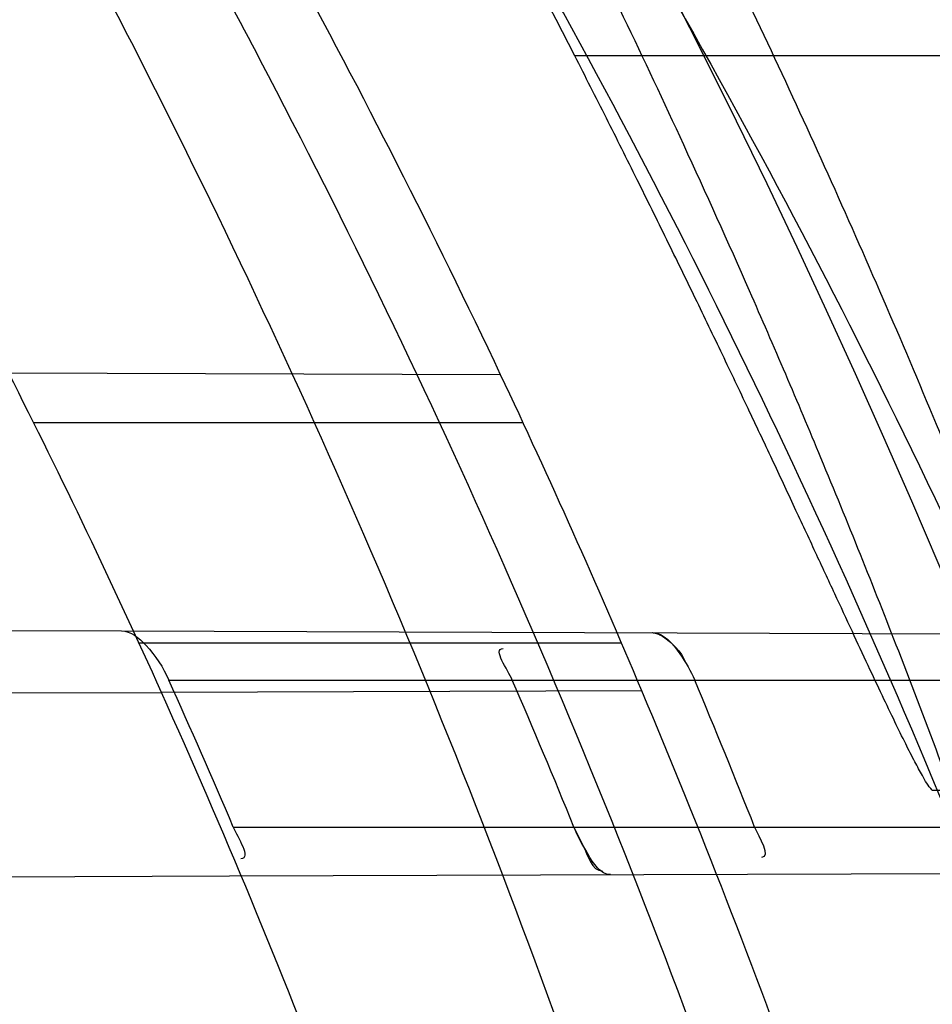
# Model space of a CAD drawing. Header units: millimetres. Extents: x 0 to 297, y 0 to 210.
# Tile 112 of 256: x 145.1857 to 145.2292, y 93.3337 to 93.3806. Entities that reach past the tile are written whole.
import ezdxf

# ---------------------------------------------------------------- set-up
doc = ezdxf.new("R2010")
doc.units = ezdxf.units.MM
doc.header["$LTSCALE"] = 16.335
doc.layers.get('0').update_dxf_attribs({"linetype": 'CONTINUOUS'})
for name, color, linetype in [('01_GLOBAL', 7, 'CONTINUOUS'), ('INTFCLR_1', 7, 'CONTINUOUS'), ('INTFCLR_144815', 7, 'CONTINUOUS')]:
    doc.layers.add(name, color=color, linetype=linetype)

msp = doc.modelspace()

# ---------------------------------------------------------------- linework, layer by layer
at = {"color": 7, "linetype": 'Continuous'}
msp.add_circle((145.8748034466, 92.1344639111), 2.66, dxfattribs=at)
at = {"color": 9, "linetype": 'Continuous'}
msp.add_arc((145.8748034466, 92.1344639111), 2.6259090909, 92.9674534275, 177.0325465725, dxfattribs=at)
at = {"layer": '01_GLOBAL', "color": 7, "linetype": 'Continuous'}
msp.add_circle((145.8748034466, 92.1344639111), 2.695, dxfattribs=at)
at = {"layer": 'INTFCLR_1', "color": 9, "linetype": 'Continuous'}
for p, q in [((145.2086453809, 93.36369124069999), (145.185223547, 93.36377299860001)), ((145.2097150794, 93.3614096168), (145.1864112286, 93.3614096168)), ((145.1905875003, 93.35150427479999), (145.2545361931, 93.3512810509)), ((145.2144071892, 93.35090961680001), (145.1914330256, 93.35090961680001)), ((145.1928489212, 93.34915961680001), (145.2553191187, 93.34915961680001)), ((145.215367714, 93.3486514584), (145.1924958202, 93.3485716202)), ((145.1959172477, 93.3421596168), (145.2579111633, 93.3421596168)), ((145.1957315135, 93.3398329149), (145.2586939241, 93.3400526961))]:
    msp.add_line(p, q, dxfattribs=at)
at = {"layer": 'INTFCLR_1', "color": 6, "linetype": 'Continuous'}
for p, q in [((145.1319759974, 93.3517088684), (145.1905875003, 93.35150427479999)), ((145.1838468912, 93.34854142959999), (145.1924958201, 93.3485716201)), ((145.1384178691, 93.3396328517), (145.1957315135, 93.3398329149))]:
    msp.add_line(p, q, dxfattribs=at)
at = {"layer": 'INTFCLR_1', "color": 7, "linetype": 'Continuous'}
msp.add_line((145.2121377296, 93.3421596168), (145.2125580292, 93.3412848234), dxfattribs=at)
msp.add_lwpolyline([(145.2158620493, 93.35141604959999), (145.2159096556, 93.3514137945), (145.2159589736, 93.3514073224), (145.2160100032, 93.35139658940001), (145.2160627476, 93.3513815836), (145.2161172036, 93.3513622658), (145.2161733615, 93.35133851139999), (145.216231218, 93.3513102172), (145.2162907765, 93.3512773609), (145.2163520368, 93.3512399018)], dxfattribs=at)
at = {"layer": 'INTFCLR_1', "color": 6, "linetype": 'Continuous'}
for centre, radius, start, end in [((144.8596077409, 93.1986596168), 0.4224162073, 270, 90.00000002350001), ((144.8596077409, 93.1986596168), 0.4014439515, 270, 90.00000002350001), ((144.8596077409, 93.1986596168), 0.3650864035, 24.2438267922, 26.8886711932), ((144.8596077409, 93.1986596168), 0.3860864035, 22.8607581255, 25.3056735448), ((144.8590298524, 93.1986634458), 0.3661751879, 23.0714336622, 24.2673544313), ((144.8600723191, 93.19866317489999), 0.380185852, 22.1750527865, 23.3189759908), ((144.859028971, 93.1986629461), 0.3891364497, 21.6389598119, 22.7521298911)]:
    msp.add_arc(centre, radius, start, end, dxfattribs=at)
at = {"layer": 'INTFCLR_1', "color": 9, "linetype": 'Continuous'}
for radius, start, end in [(0.3860864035, 25.3056735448, 28.6197133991), (0.3650864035, 20.8695998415, 24.2438267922), (0.3860864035, 19.6736901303, 22.8607581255)]:
    msp.add_arc((144.8596077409, 93.1986596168), radius, start, end, dxfattribs=at)
for points, knots in [([(145.235167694, 93.06803805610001), (145.2359987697, 93.0702994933), (145.2376274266, 93.07486591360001), (145.2407305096, 93.0841265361), (145.2457654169, 93.10074899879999), (145.2504341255, 93.12025903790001), (145.2535169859, 93.1376959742), (145.2548129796, 93.1465996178), (145.2554818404, 93.15174935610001), (145.2570256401, 93.1646779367), (145.2586297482, 93.1867687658), (145.2583725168, 93.2128320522), (145.2571603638, 93.229722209), (145.2563978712, 93.2375211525), (145.2558364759, 93.24270819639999), (145.2541019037, 93.2567080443), (145.2501634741, 93.279125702), (145.2444881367, 93.3010123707), (145.2404287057, 93.31400265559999), (145.2389019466, 93.3186491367), (145.2365792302, 93.32549362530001), (145.2313391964, 93.3398030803), (145.2222901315, 93.3608048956), (145.211984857, 93.38064637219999), (145.2048007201, 93.3928589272), (145.2014430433, 93.39829523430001), (145.1992124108, 93.401838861), (145.1931796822, 93.4111586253), (145.1830706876, 93.4254621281), (145.1690288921, 93.44287479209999), (145.1571354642, 93.4559268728), (145.1488272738, 93.46426968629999), (145.1442335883, 93.4686868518), (145.1378598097, 93.47464399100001), (145.1289384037, 93.4824441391), (145.1192814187, 93.4900126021), (145.1131582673, 93.4943666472), (145.1101748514, 93.49636902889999), (145.1077179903, 93.4979464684), (145.1055301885, 93.4992630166), (145.1036031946, 93.50027403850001), (145.1025200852, 93.5007770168), (145.1016575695, 93.50108464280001), (145.1010609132, 93.5012239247), (145.1005598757, 93.50114822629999), (145.1004622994, 93.50067669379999), (145.1007027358, 93.5001554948), (145.1011202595, 93.49943321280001), (145.1017948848, 93.49852402), (145.1026939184, 93.4974154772), (145.1038249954, 93.4961153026), (145.1051758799, 93.49462279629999), (145.106740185, 93.4929397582), (145.1092045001, 93.4903307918), (145.1127127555, 93.4866635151), (145.1192604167, 93.47979277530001), (145.126411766, 93.4720844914), (145.1329263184, 93.4647171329), (145.1369531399, 93.4600323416), (145.143428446, 93.4523417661), (145.1533417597, 93.43987882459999), (145.1663378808, 93.4217466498), (145.175744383, 93.40694421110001), (145.1819029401, 93.3964078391), (145.1860815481, 93.3889972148), (145.1932904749, 93.3754706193), (145.2029180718, 93.35504416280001), (145.209559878, 93.3380139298), (145.212649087, 93.3291841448)], [0, 0, 0, 0, 0.0103790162, 0.0208837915, 0.0420711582, 0.08518389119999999, 0.1071959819, 0.1183353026, 0.1239410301, 0.1295663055, 0.1744258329, 0.2192337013, 0.2417180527, 0.2473539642, 0.2529903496, 0.2641931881, 0.3081223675, 0.3509244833, 0.3614867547, 0.3667496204, 0.3719934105, 0.3926231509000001, 0.4323812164, 0.470412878, 0.488854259, 0.4934078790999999, 0.4979383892, 0.5068921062, 0.5412323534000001, 0.5733304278, 0.6031976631, 0.6172528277, 0.6240454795, 0.630650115, 0.6548352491, 0.6750685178, 0.6834752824, 0.6871962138, 0.6905460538, 0.6960524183, 0.6981915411, 0.6999110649, 0.7012078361, 0.7020914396, 0.7026255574, 0.7031007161, 0.7038824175, 0.7050749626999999, 0.7066970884, 0.7087489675, 0.7112252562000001, 0.7141187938, 0.7174211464, 0.7211233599, 0.729578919, 0.7392839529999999, 0.762009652, 0.7748693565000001, 0.7816473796, 0.7886214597, 0.8181786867, 0.8502212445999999, 0.8846823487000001, 0.8936821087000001, 0.9027944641, 0.9213301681, 0.9597016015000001, 1, 1, 1, 1]), ([(145.2192099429, 93.32858819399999), (145.2160588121, 93.3373812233), (145.2092828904, 93.35434068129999), (145.1994698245, 93.37466267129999), (145.1921239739, 93.3881167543), (145.1878648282, 93.39548955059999), (145.1815839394, 93.4059779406), (145.1719904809, 93.4207110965), (145.1587431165, 93.4387464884), (145.14864185, 93.45113620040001), (145.1420434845, 93.4587809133), (145.1379380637, 93.4634397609), (145.1312965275, 93.4707650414), (145.124001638, 93.478432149), (145.1173362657, 93.4852461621), (145.1137384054, 93.4889126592), (145.111259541, 93.4914615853), (145.109155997, 93.4936789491), (145.1075467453, 93.4953553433), (145.1039795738, 93.4996598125), (145.1053256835, 93.4996596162)], [0, 0, 0, 0, 0.1351411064, 0.2639657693, 0.3262515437, 0.3568857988, 0.3871506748, 0.5031238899, 0.6110823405, 0.7107727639, 0.7343091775, 0.7571888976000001, 0.8006105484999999, 0.8773801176, 0.9101731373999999, 0.9387430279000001, 0.9512497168, 0.9624026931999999, 0.9805243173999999, 1, 1, 1, 1]), ([(145.1053256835, 93.4996596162), (145.1058354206, 93.4996595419), (145.1084302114, 93.49863302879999), (145.1114097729, 93.4968905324), (145.114679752, 93.49483322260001), (145.1177098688, 93.4928362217), (145.1239326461, 93.4884975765), (145.1337472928, 93.4809600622), (145.1428234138, 93.4731893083), (145.1493077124, 93.4672553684), (145.1539781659, 93.46285851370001), (145.1624222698, 93.4545580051), (145.1745124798, 93.4415729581), (145.1887911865, 93.4242473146), (145.1990766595, 93.4100090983), (145.2052148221, 93.400731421), (145.2074832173, 93.39720574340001), (145.2108964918, 93.3917990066), (145.2181971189, 93.3796576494), (145.2286731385, 93.3599279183), (145.2378781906, 93.33903206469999), (145.2432089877, 93.32479281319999), (145.2455710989, 93.31798419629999), (145.247123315, 93.31336339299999), (145.2512489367, 93.30044977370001), (145.2570185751, 93.2786891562), (145.2610247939, 93.2563880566), (145.262788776, 93.2424626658), (145.2633595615, 93.2373043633), (145.2641347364, 93.22954935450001), (145.2653671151, 93.21275432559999), (145.2656287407, 93.1868333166), (145.2639975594, 93.16486546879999), (145.2624282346, 93.15201095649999), (145.2617481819, 93.1468896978), (145.2604303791, 93.1380345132), (145.2572949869, 93.120689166), (145.2525471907, 93.10128539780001), (145.2474296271, 93.08475977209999), (145.2442749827, 93.0755508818), (145.2426192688, 93.07100993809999), (145.2417743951, 93.0687611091)], [0, 0, 0, 0, 0.0031306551, 0.0166311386, 0.0214593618, 0.0268204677, 0.03892666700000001, 0.0680356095, 0.1027865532, 0.1122690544, 0.1220182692, 0.1421808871, 0.1849821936, 0.2309157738, 0.2799873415, 0.2927705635, 0.2992370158, 0.3057352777, 0.3320402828, 0.3862318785, 0.4428084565, 0.4721382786, 0.4795908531, 0.487069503, 0.5020757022, 0.562848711, 0.6251729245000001, 0.641061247, 0.6490543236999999, 0.6570463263, 0.6889269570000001, 0.7524525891, 0.8160592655, 0.8240370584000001, 0.8319876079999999, 0.8477879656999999, 0.8790177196, 0.9402188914, 0.9703170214, 0.9852457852, 1, 1, 1, 1])]:
    msp.add_open_spline(points, degree=3, knots=knots, dxfattribs=at)
at = {"layer": 'INTFCLR_1', "color": 6, "linetype": 'Continuous'}
for points, knots in [([(145.1350652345, 93.4996596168), (145.1342109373, 93.4996596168), (145.1357546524, 93.496718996), (145.1370803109, 93.4950968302), (145.1392467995, 93.49225027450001), (145.1419201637, 93.4890306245), (145.145337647, 93.4849215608), (145.149332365, 93.4801497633), (145.1536170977, 93.4749597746), (145.1578478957, 93.4697443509), (145.1617862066, 93.46477665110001), (145.1654017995, 93.46011427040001), (145.1686896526, 93.45577766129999), (145.1716611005, 93.4517737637), (145.1743369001, 93.4480934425), (145.176743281, 93.4447208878), (145.1789048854, 93.4416366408), (145.1808385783, 93.4388324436), (145.1825660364, 93.4362898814), (145.1841084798, 93.43398792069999), (145.185490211, 93.43189981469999), (145.1867189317, 93.4300221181), (145.1878098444, 93.42833769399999), (145.1887779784, 93.42682907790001), (145.1896459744, 93.4254651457), (145.1906214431, 93.4239206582), (145.191753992, 93.4221107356), (145.1928766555, 93.42029359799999), (145.1938510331, 93.4187005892), (145.1946912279, 93.4173162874), (145.1956155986, 93.415780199), (145.1966371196, 93.4140663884), (145.1977643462, 93.41215452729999), (145.1990081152, 93.4100186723), (145.2003754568, 93.4076384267), (145.201880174, 93.4049787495), (145.2035347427, 93.4020034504), (145.2053542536, 93.39866660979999), (145.2073580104, 93.3949100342), (145.2095596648, 93.3906775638), (145.2119715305, 93.3859042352), (145.214608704, 93.3805105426), (145.2174929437, 93.37438539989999), (145.220642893, 93.36739491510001), (145.2240752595, 93.35936816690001), (145.227802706, 93.35009965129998), (145.2318351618, 93.3392957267), (145.2361179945, 93.3267082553), (145.2403681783, 93.3126841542), (145.2442872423, 93.297814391), (145.2476657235, 93.2827730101), (145.2504753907, 93.2676905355), (145.2527156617, 93.25262667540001), (145.2543982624, 93.2375790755), (145.2555287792, 93.22258324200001), (145.256117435, 93.20762456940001), (145.2561708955, 93.1927266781), (145.2556951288, 93.17787585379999), (145.2546936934, 93.16307401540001), (145.2531693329, 93.1483330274), (145.2511191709, 93.1336232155), (145.2485428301, 93.1189642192), (145.2454275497, 93.1043242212), (145.2417708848, 93.0897217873), (145.2376203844, 93.07535951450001), (145.2332204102, 93.06193527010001), (145.2288852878, 93.0500177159), (145.2248596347, 93.0398394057), (145.2211587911, 93.03109336), (145.2177663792, 93.0235207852), (145.2146668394, 93.01692434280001), (145.2118379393, 93.01114230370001), (145.2092594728, 93.0060543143), (145.2069119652, 93.0015625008), (145.2047820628, 92.99759337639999), (145.2028538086, 92.9940827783), (145.2011073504, 92.9909675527), (145.1995253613, 92.98819559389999), (145.1980916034, 92.985722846), (145.1967959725, 92.9835200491), (145.1956290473, 92.9815607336), (145.1945782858, 92.97981554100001), (145.1936278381, 92.9782521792), (145.1927650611, 92.97684539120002), (145.1919665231, 92.9755535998), (145.1911689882, 92.97427311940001), (145.1903111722, 92.9729060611), (145.1893416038, 92.97137374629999), (145.1882509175, 92.9696663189), (145.1870226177, 92.9677633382), (145.1856376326, 92.96564257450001), (145.1840803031, 92.96328767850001), (145.1823329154, 92.9606826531), (145.1803729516, 92.95780619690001), (145.1781781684, 92.9546380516), (145.1757236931, 92.9511600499), (145.1729902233, 92.94736262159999), (145.1699514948, 92.94322961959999), (145.1665806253, 92.9387466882), (145.1628687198, 92.93392583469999), (145.1588145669, 92.9287817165), (145.1544498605, 92.9233761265), (145.149996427, 92.9179675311), (145.1458273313, 92.912982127), (145.1422457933, 92.9086810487), (145.1394492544, 92.9053205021), (145.1371773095, 92.9023512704), (145.1358081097, 92.9006787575), (145.134193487, 92.8976596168), (145.1350652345, 92.8976596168)], [0, 0, 0, 0, 0.0038604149, 0.007501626, 0.0124785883, 0.0188917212, 0.0268498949, 0.0364677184, 0.0470694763, 0.05724446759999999, 0.0668187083, 0.0757144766, 0.08390537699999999, 0.0914099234, 0.09824517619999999, 0.1044667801, 0.1101313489, 0.1152642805, 0.1198589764, 0.1240215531, 0.1277856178, 0.1311734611, 0.1341617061, 0.1368541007, 0.1392736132, 0.1414672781, 0.1451087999, 0.148921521, 0.1511192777, 0.1535471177, 0.1562389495, 0.1592204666, 0.1625628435, 0.1662680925, 0.1703891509, 0.1749670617, 0.1800766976, 0.185772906, 0.1921414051, 0.1993155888, 0.2073311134, 0.2163077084, 0.2264451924, 0.2379233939, 0.2509534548, 0.2658909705, 0.2830621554, 0.3030578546, 0.3259639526, 0.3492662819, 0.3725305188, 0.395610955, 0.4185782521, 0.4413347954, 0.4640172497, 0.4865192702, 0.5089682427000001, 0.5313242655, 0.5536477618, 0.5759939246, 0.5982772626, 0.6207472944, 0.6432362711, 0.6658996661, 0.6887559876, 0.7107777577, 0.7297237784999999, 0.7460531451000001, 0.7602331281, 0.7726347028, 0.7835467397, 0.7931663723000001, 0.8017211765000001, 0.8093215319, 0.8160683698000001, 0.8220757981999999, 0.8274205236, 0.83220661, 0.8364980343, 0.8403367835, 0.8437547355, 0.8468031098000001, 0.8495420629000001, 0.8520223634, 0.8542604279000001, 0.8564046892, 0.8588391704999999, 0.8615533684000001, 0.8645986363, 0.8679945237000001, 0.8717882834, 0.8760445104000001, 0.8807522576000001, 0.8859628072, 0.8917731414, 0.8981681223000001, 0.9051985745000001, 0.9129160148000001, 0.9213486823, 0.930543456, 0.9404096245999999, 0.9509435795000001, 0.9619432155, 0.9720502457, 0.9803711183, 0.9870628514, 0.9922716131, 0.9960607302, 1, 1, 1, 1]), ([(145.1350652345, 92.8976596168), (145.1360387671, 92.8976596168), (145.1377271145, 92.8987973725), (145.1403228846, 92.9003600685), (145.1432989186, 92.90252257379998), (145.1469787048, 92.9053401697), (145.1513602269, 92.908937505), (145.156189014, 92.9131306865), (145.1610884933, 92.9176135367), (145.16571304, 92.9220446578), (145.1699506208, 92.9262668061), (145.1738079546, 92.93025140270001), (145.1773032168, 92.9339784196), (145.1804624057, 92.93744342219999), (145.1833068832, 92.9406452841), (145.1858602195, 92.9435862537), (145.1881553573, 92.9462860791), (145.1902110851, 92.9487505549), (145.1920499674, 92.95099242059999), (145.1936917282, 92.95302517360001), (145.195161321, 92.95487020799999), (145.1964960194, 92.95656687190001), (145.197810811, 92.9582571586), (145.1992115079, 92.9600798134), (145.2006985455, 92.9620412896), (145.2021699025, 92.9640097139), (145.203615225, 92.9659689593), (145.2051191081, 92.96803560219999), (145.2067839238, 92.9703578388), (145.2086446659, 92.97299707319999), (145.2107239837, 92.976003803), (145.2130437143, 92.9794328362), (145.2156231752, 92.9833409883), (145.2184823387, 92.9877982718), (145.2216518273, 92.99290263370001), (145.2251614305, 92.9987667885), (145.229038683, 93.00552838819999), (145.2333125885, 93.0133695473), (145.2380078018, 93.0225036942), (145.2431555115, 93.03325044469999), (145.2486552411, 93.04576276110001), (145.2541538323, 93.05964751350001), (145.2592951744, 93.0742866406), (145.2638614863, 93.0891255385), (145.2678132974, 93.10401926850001), (145.2711637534, 93.1189518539), (145.2739112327, 93.1338443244), (145.2760779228, 93.14873712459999), (145.2776685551, 93.1635668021), (145.2786982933, 93.17835697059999), (145.2791763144, 93.1930929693), (145.2791102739, 93.20777733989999), (145.2785051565, 93.2224188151), (145.2773642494, 93.2370081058), (145.2756872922, 93.2515514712), (145.2734729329, 93.2660467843), (145.2707211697, 93.28047186), (145.2674209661, 93.2948590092), (145.2635667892, 93.3091902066), (145.259139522, 93.3234820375), (145.254151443, 93.33766185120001), (145.2488018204, 93.351194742), (145.2434345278, 93.3634522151), (145.238408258, 93.3740016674), (145.2338248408, 93.38297495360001), (145.2296571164, 93.3906774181), (145.2258775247, 93.3973229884), (145.2224553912, 93.4030908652), (145.2193628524, 93.40811759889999), (145.216567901, 93.41251817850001), (145.2140471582, 93.4163762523), (145.2117761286, 93.4197682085), (145.209737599, 93.422748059), (145.2079066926, 93.42537326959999), (145.20627007, 93.4276809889), (145.2048016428, 93.4297213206), (145.203482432, 93.43153041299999), (145.202221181, 93.4332394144), (145.2009100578, 93.4349957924), (145.1994654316, 93.43690657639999), (145.1979774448, 93.438847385), (145.1964846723, 93.44076776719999), (145.1949729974, 93.4426876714), (145.1933137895, 93.4447656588), (145.1914604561, 93.4470505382), (145.1893845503, 93.4495659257), (145.1870661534, 93.45232249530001), (145.1844777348, 93.45533473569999), (145.1815962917, 93.45861035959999), (145.1783918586, 93.4621590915), (145.174841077, 93.46597939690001), (145.1709238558, 93.47006182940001), (145.1666153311, 93.47439075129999), (145.1619164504, 93.47892812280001), (145.1569054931, 93.4835493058), (145.1519289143, 93.48790146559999), (145.1473729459, 93.4916672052), (145.1435388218, 93.4946187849), (145.1404516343, 93.4968744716), (145.1377826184, 93.49848721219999), (145.1360568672, 93.4996596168), (145.1350652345, 93.4996596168)], [0, 0, 0, 0, 0.0042187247, 0.0081401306, 0.0133978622, 0.0200459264, 0.0282638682, 0.0379443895, 0.0477615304, 0.05703690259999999, 0.0656973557, 0.0736821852, 0.0810680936, 0.0878383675, 0.0940009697, 0.0996271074, 0.1047154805, 0.1093563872, 0.1135342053, 0.1172803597, 0.1206792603, 0.1237557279, 0.1266349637, 0.1299589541, 0.1337168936, 0.1373013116, 0.1406085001, 0.1442672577, 0.148377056, 0.1529904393, 0.1582606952, 0.164218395, 0.1709303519, 0.1785521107, 0.1871652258, 0.1969659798, 0.2081658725, 0.2209392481, 0.2356613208, 0.2526660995, 0.2725685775, 0.2948769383, 0.3173640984, 0.3397873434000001, 0.3621386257, 0.3841211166, 0.4060891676, 0.4277469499, 0.4493218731, 0.470705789, 0.4919793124, 0.5131981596, 0.5343255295, 0.5554668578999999, 0.5765984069, 0.5977513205, 0.6189954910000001, 0.6402209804, 0.6617015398, 0.6832900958, 0.7050415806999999, 0.7268239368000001, 0.7463339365, 0.7630160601, 0.7774553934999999, 0.7899931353, 0.8009638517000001, 0.8105830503, 0.8190545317, 0.8265380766, 0.8331730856, 0.8390248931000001, 0.8442268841, 0.8488182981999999, 0.8528943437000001, 0.8564866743, 0.8597116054, 0.8625968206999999, 0.8656908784, 0.8692094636, 0.8729771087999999, 0.8762884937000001, 0.879749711, 0.8835661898, 0.8878115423, 0.8924986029, 0.8976989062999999, 0.9034198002, 0.9097088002, 0.9166034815, 0.9241390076, 0.9323094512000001, 0.9411199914, 0.9506041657, 0.9606137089, 0.9706541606, 0.9792553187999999, 0.9862062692, 0.9916647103, 0.9957028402, 1, 1, 1, 1]), ([(145.1905875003, 93.35150427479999), (145.1910365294, 93.3515027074), (145.1919920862, 93.3506695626), (145.1925760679, 93.34976483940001), (145.1928489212, 93.34915961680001)], [0, 0, 0, 0, 0.4034729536, 1, 1, 1, 1])]:
    msp.add_open_spline(points, degree=3, knots=knots, dxfattribs=at)
at = {"layer": 'INTFCLR_1', "color": 7, "linetype": 'Continuous'}
for points, knots in [([(145.2158620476, 93.3514160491), (145.2164174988, 93.35141439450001), (145.2172121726, 93.3504398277), (145.2177020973, 93.34959858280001), (145.2178853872, 93.34915961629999)], [0, 0, 0, 0, 0.5386740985, 1, 1, 1, 1]), ([(145.2138812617, 93.3398962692), (145.2133899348, 93.3398942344), (145.2127535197, 93.34094915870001), (145.2123170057, 93.3417188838), (145.2121377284, 93.3421596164)], [0, 0, 0, 0, 0.5080295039, 1, 1, 1, 1])]:
    msp.add_open_spline(points, degree=3, knots=knots, dxfattribs=at)
for points in [[(145.2163520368, 93.3512399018), (145.2168150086, 93.350947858), (145.2172325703, 93.3505192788), (145.2174460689, 93.3500152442)], [(145.2125580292, 93.3412848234), (145.2128116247, 93.3408393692), (145.2129849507, 93.34006565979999), (145.2134975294, 93.3400674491)]]:
    msp.add_open_spline(points, degree=3, dxfattribs=at)
at = {"layer": 'INTFCLR_1', "color": 6, "linetype": 'Continuous'}
for points in [[(145.2092028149, 93.34915961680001), (145.2089969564, 93.3496371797), (145.2082431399, 93.35065833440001), (145.2087631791, 93.3506565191)], [(145.1959172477, 93.3421596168), (145.19611949, 93.3416848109), (145.1967944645, 93.34065587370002), (145.1962783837, 93.3406540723)], [(145.2207414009, 93.3421596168), (145.2209238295, 93.3416997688), (145.2215599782, 93.3407129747), (145.2210652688, 93.3407112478)]]:
    msp.add_open_spline(points, degree=3, dxfattribs=at)
at = {"layer": 'INTFCLR_144815', "color": 9, "linetype": 'Continuous'}
for p, q in [((145.2356203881, 93.3788733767), (145.2121750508, 93.3788733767)), ((145.2291998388, 93.3439213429), (145.2516903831, 93.3439213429))]:
    msp.add_line(p, q, dxfattribs=at)
at = {"layer": 'INTFCLR_144815', "color": 6, "linetype": 'Continuous'}
for radius in [0.4466793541, 0.4256665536]:
    msp.add_circle((144.8596077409, 93.1986596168), radius, dxfattribs=at)
for radius, start, end in [(0.6157754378, 313.9937911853, 154.5150993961), (0.5947754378, 312.9543589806, 154.5144414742), (0.5751005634, 282.2440355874, 71.2863570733), (0.4627266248, 45.0000000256, 314.9999999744), (0.4618985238, 44.999999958, 315.000000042), (0.4169682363, 25.6072723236, 64.3927276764), (0.4537777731, 308.490992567, 51.50900743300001), (0.3959554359, 27.0737153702, 62.92628462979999), (0.4747905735, 316.9838592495, 43.0161407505), (0.4480128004, 313.9992414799, 46.00075850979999)]:
    msp.add_arc((144.8596077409, 93.1986596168), radius, start, end, dxfattribs=at)
at = {"layer": 'INTFCLR_144815', "color": 9, "linetype": 'Continuous'}
for centre, radius, start, end in [((144.8596077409, 93.1986596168), 0.5712784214, 292.4997540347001, 54.0964566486), ((144.8596102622, 93.19866079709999), 0.5153523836, 292.4997540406, 54.09645665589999), ((144.8596257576, 93.1986639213), 0.5066391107, 311.2505121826, 48.7494878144), ((144.859607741, 93.1986596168), 0.4617768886, 314.0862202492, 45.9137797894), ((144.8596077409, 93.1986596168), 0.450734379, 313.8592910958, 46.1407088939), ((144.8596077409, 93.1986596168), 0.4477854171, 314.0319604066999, 45.9680396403)]:
    msp.add_arc(centre, radius, start, end, dxfattribs=at)
at = {"layer": 'INTFCLR_144815', "color": 6, "linetype": 'Continuous'}
for points, knots in [([(145.2825648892, 93.1986596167), (145.2825648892, 93.2008594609), (145.282532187, 93.2052597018), (145.2823850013, 93.21185978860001), (145.2821395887, 93.21845988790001), (145.2817957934, 93.22506001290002), (145.2813534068, 93.23166003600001), (145.2808121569, 93.23825992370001), (145.280171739, 93.24485936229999), (145.2794317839, 93.2514581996), (145.2785919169, 93.2580559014), (145.2776516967, 93.26465215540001), (145.2766107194, 93.271246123), (145.2754685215, 93.27783720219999), (145.2742247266, 93.2844241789), (145.2728788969, 93.2910061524), (145.2714307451, 93.2975814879), (145.2698799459, 93.3041488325), (145.2682264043, 93.31070599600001), (145.2664700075, 93.317251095), (145.2646109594, 93.3237813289), (145.2626494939, 93.33029415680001), (145.260586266, 93.33678604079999), (145.2584220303, 93.3432536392), (145.2561580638, 93.3496926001), (145.2537958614, 93.3560986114), (145.2513375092, 93.3624664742), (145.2487855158, 93.3687907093), (145.2461430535, 93.37506509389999), (145.243413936, 93.3812828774), (145.2406027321, 93.38743667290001), (145.2377148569, 93.39351842), (145.2347566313, 93.3995194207), (145.2317353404, 93.40543037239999), (145.2286592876, 93.41124140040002), (145.2255378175, 93.4169421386), (145.2223813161, 93.42252182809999), (145.2192011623, 93.4279694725), (145.2160096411, 93.4332740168), (145.2128197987, 93.4384245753), (145.2096452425, 93.4434106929), (145.2064998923, 93.4482226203), (145.2033976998, 93.4528515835), (145.2003523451, 93.4572900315), (145.1973769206, 93.4615318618), (145.1944836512, 93.4655725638), (145.1916836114, 93.46940935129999), (145.1889866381, 93.47304103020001), (145.1864013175, 93.4764677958), (145.1839350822, 93.4796909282), (145.1815937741, 93.4827132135), (145.1793814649, 93.48553902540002), (145.1773002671, 93.4881744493), (145.1753509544, 93.49062643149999), (145.1735333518, 93.4929022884), (145.1718468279, 93.4950091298), (145.1702903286, 93.49695386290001), (145.168862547, 93.49874305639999), (145.1675620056, 93.5003828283), (145.1663872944, 93.5018788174), (145.1653367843, 93.5032358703), (145.1644092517, 93.5044595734), (145.1636017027, 93.5055518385), (145.1629160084, 93.5065249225), (145.1623391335, 93.5073583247), (145.1618093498, 93.5082894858), (145.161227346, 93.5089558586), (145.1612445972, 93.5101538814), (145.1615550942, 93.5101594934)], [0, 0, 0, 0, 0.0193188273, 0.0386418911, 0.05797372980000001, 0.0773181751, 0.0966800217, 0.1160624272, 0.1354702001, 0.1549057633, 0.1743738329, 0.1938759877, 0.2134167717, 0.2329964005, 0.2526187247, 0.2722829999, 0.2919923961, 0.3117443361, 0.3315407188, 0.3513772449, 0.37125414, 0.391164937, 0.4111075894, 0.4310729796, 0.4510561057, 0.4710451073, 0.4910305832, 0.5109984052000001, 0.5309330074, 0.5508166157, 0.5706284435, 0.590344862, 0.6099392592, 0.6293819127, 0.6486401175, 0.6676780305, 0.6864570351, 0.7049360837, 0.7230721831, 0.7408210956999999, 0.7581383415, 0.7749801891, 0.7913047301, 0.8070730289, 0.822250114, 0.8368060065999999, 0.8507161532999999, 0.8639624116, 0.8765312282, 0.8884132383, 0.8996029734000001, 0.9101049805, 0.9199296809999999, 0.9290934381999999, 0.9376135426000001, 0.9455077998, 0.9527934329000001, 0.9594885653, 0.9656100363, 0.9711731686, 0.9761922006, 0.9806816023, 0.9846553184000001, 0.9881278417, 0.9911127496, 0.9936230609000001, 0.9972727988, 1, 1, 1, 1]), ([(145.1715348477, 92.8871597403), (145.1712150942, 92.887165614), (145.1712119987, 92.888398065), (145.1717859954, 92.8890887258), (145.1723169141, 92.8900495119), (145.1728921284, 92.8909093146), (145.1735763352, 92.8919125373), (145.1743814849, 92.8930382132), (145.17530592, 92.89429876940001), (145.1763525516, 92.89569628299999), (145.1775225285, 92.8972363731), (145.1788179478, 92.8989246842), (145.1802417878, 92.90076905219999), (145.1817966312, 92.902777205), (145.1834827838, 92.9049546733), (145.1852973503, 92.907303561), (145.1872357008, 92.90982438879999), (145.189295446, 92.9125211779), (145.1914790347, 92.9154049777), (145.1937896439, 92.9184888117), (145.1962240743, 92.9217782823), (145.1987743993, 92.92527328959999), (145.2014309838, 92.9289717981), (145.2041860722, 92.9328747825), (145.2070298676, 92.9369806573), (145.2099514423, 92.9412863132), (145.2129388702, 92.94578706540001), (145.215979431, 92.95047669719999), (145.2190598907, 92.95534762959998), (145.2221667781, 92.9603911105), (145.2252866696, 92.9655974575), (145.2284064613, 92.9709563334), (145.2315136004, 92.9764570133), (145.2345962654, 92.98208862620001), (145.2376434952, 92.98784036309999), (145.2406452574, 92.99370162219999), (145.2435925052, 92.99966217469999), (145.2464771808, 93.005712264), (145.2492921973, 93.01184268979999), (145.2520314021, 93.01804486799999), (145.2546894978, 93.0243108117), (145.2572619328, 93.0306330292), (145.2597453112, 93.03700571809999), (145.2621317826, 93.0434101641), (145.2644188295, 93.0498389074), (145.2666074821, 93.05629353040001), (145.2687002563, 93.0627819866), (145.2706975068, 93.0693065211), (145.2725965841, 93.0758590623), (145.2743963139, 93.08243582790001), (145.2760946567, 93.0890285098), (145.2776905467, 93.0956308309), (145.2791843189, 93.1022416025), (145.2805765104, 93.10886063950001), (145.2818676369, 93.1154879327), (145.2830580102, 93.12212274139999), (145.2841477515, 93.12876325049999), (145.2851369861, 93.1354072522), (145.2860260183, 93.1420534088), (145.2868152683, 93.14870134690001), (145.2875051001, 93.1553505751), (145.2880958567, 93.16200073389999), (145.2885878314, 93.1686513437), (145.2889813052, 93.17530234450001), (145.289276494, 93.18195348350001), (145.2894735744, 93.1886048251), (145.2895726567, 93.1952561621), (145.2895738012, 93.20190757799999), (145.2894770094, 93.20855889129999), (145.2892822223, 93.2152102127), (145.2889893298, 93.2218613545), (145.2885981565, 93.228512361), (145.2881084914, 93.23516293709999), (145.2875200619, 93.2418129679), (145.2868325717, 93.24846205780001), (145.2860456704, 93.2551099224), (145.2851589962, 93.26175603), (145.2841721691, 93.2683997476), (145.2830848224, 93.2750402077), (145.2818965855, 93.2816764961), (145.2806070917, 93.2883076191), (145.2792161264, 93.2949318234), (145.2777236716, 93.3015466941), (145.27612979, 93.30814986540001), (145.2744344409, 93.314739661), (145.2726374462, 93.3213150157), (145.2707388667, 93.3278740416), (145.2687392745, 93.3344133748), (145.2666397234, 93.34092869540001), (145.2644415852, 93.34741542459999), (145.2621464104, 93.3538691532), (145.2597562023, 93.3602849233), (145.2572735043, 93.3666571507), (145.2547014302, 93.37297970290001), (145.2520437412, 93.3792458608), (145.2493049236, 93.3854482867), (145.2464902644, 93.3915790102), (145.2436059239, 93.39762942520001), (145.240658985, 93.4035903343), (145.2376574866, 93.4094520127), (145.2346104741, 93.4152042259), (145.231527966, 93.4208363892), (145.2284209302, 93.42633767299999), (145.2253011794, 93.4316972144), (145.2221812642, 93.4369042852), (145.2190742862, 93.44194854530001), (145.2159936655, 93.44682031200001), (145.2129528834, 93.4515108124), (145.209965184, 93.45601244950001), (145.207043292, 93.4603189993), (145.2041991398, 93.4644257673), (145.2014436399, 93.4683296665), (145.1987864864, 93.47202925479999), (145.1962360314, 93.47552468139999), (145.1937992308, 93.47881756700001), (145.1914816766, 93.48191080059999), (145.1892876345, 93.484808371), (145.1872201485, 93.487515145), (145.1852811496, 93.49003667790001), (145.1834716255, 93.49237897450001), (145.1817917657, 93.4945483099), (145.1802410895, 93.4965510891), (145.1788186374, 93.4983936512), (145.1775230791, 93.5000821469), (145.1763528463, 93.5016225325), (145.1753062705, 93.5030200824), (145.1743814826, 93.5042807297), (145.1735770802, 93.50540657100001), (145.1728902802, 93.5064096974), (145.1723225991, 93.507270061), (145.1718630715, 93.5080606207), (145.171402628, 93.5088026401), (145.1710534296, 93.51015065), (145.1715348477, 93.5101594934)], [0, 0, 0, 0, 0.0014103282, 0.0032894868, 0.0045784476, 0.006109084, 0.0078878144, 0.009921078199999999, 0.0122159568, 0.0147800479, 0.0176210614, 0.0207450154, 0.0241645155, 0.0278962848, 0.0319450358, 0.0363094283, 0.0409856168, 0.0459681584, 0.0512740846, 0.0569372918, 0.0629614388, 0.06932079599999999, 0.0760170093, 0.0830428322, 0.09038864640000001, 0.09804223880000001, 0.1059886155, 0.1142106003, 0.1226891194, 0.1314036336, 0.1403327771, 0.1494548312, 0.1587482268, 0.1681920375, 0.1777662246, 0.1874518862, 0.1972313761, 0.2070885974, 0.2170088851, 0.2269790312, 0.2369874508, 0.247023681, 0.2570780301, 0.2671479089, 0.2771627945, 0.2871678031, 0.297203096, 0.3072268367, 0.3172573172, 0.3272873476, 0.3372951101, 0.3472786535, 0.3572404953, 0.3671820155, 0.3771057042, 0.38701475, 0.3969071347, 0.4067804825, 0.4166362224, 0.4264761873, 0.4363022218, 0.4461151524, 0.4559173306, 0.4657100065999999, 0.4754958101, 0.4852761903, 0.4950537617, 0.5048299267, 0.514607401, 0.5243876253, 0.5341732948, 0.5439658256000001, 0.5537677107, 0.5635801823, 0.5734055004, 0.5832449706, 0.5931003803, 0.6029729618, 0.6128636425, 0.6227732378, 0.6327028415, 0.6426530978, 0.6526214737, 0.6626060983, 0.6726078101, 0.6826271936, 0.6926651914, 0.7027189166, 0.7127821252, 0.7228511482, 0.7329216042, 0.7429877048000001, 0.7530428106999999, 0.7630790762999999, 0.7730874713, 0.7830577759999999, 0.7929782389, 0.8028356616, 0.8126154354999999, 0.8223014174, 0.8318761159, 0.8413205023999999, 0.8506146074, 0.8597374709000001, 0.8686675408, 0.8773831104, 0.8858627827, 0.8940860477, 0.9020337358, 0.9096886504, 0.9170358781, 0.9240630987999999, 0.9307608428, 0.9371226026, 0.9431446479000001, 0.9488258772, 0.9541674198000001, 0.9591725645, 0.9638462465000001, 0.9681947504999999, 0.9722253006, 0.9759458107, 0.979364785, 0.9824904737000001, 0.9853313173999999, 0.9878955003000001, 0.9901906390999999, 0.9922241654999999, 0.994002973, 0.9955336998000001, 0.9968227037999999, 0.9978766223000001, 1, 1, 1, 1]), ([(145.1421340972, 93.4996596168), (145.141854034, 93.4996596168), (145.1417650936, 93.498601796), (145.1424894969, 93.4977698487), (145.143367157, 93.4962691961), (145.1447612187, 93.49448485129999), (145.1465613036, 93.492177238), (145.148808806, 93.4894292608), (145.15150356, 93.48616244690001), (145.1546511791, 93.4823613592), (145.1582867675, 93.4779389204), (145.1624048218, 93.4728576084), (145.16699477, 93.4670702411), (145.1720315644, 93.46053863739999), (145.1774486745, 93.4532686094), (145.1831935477, 93.445241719), (145.1891616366, 93.4365115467), (145.19527173, 93.4271030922), (145.2014126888, 93.41709921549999), (145.2074988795, 93.4065585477), (145.2134387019, 93.39557045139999), (145.2191667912, 93.3841990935), (145.2246200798, 93.3725257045), (145.2297609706, 93.360599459), (145.2345518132, 93.3484875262), (145.2389754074, 93.3362234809), (145.2430148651, 93.3238532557), (145.246661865, 93.31140872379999), (145.2499164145, 93.2989040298), (145.2527714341, 93.2863849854), (145.2552383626, 93.273827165), (145.2573125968, 93.2612798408), (145.2590034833, 93.2487156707), (145.2603109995, 93.2361743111), (145.2612405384, 93.2236464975), (145.2617956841, 93.2111436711), (145.2619187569, 93.2028180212), (145.2619187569, 93.198659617)], [0, 0, 0, 0, 0.0025344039, 0.005901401, 0.0109295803, 0.0177704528, 0.0265540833, 0.0373505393, 0.04991676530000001, 0.0648695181, 0.0820131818, 0.1017234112, 0.1240566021, 0.1488553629, 0.1763609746, 0.2060970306, 0.2381748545, 0.2720515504, 0.3076064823, 0.3443876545, 0.3821831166, 0.4206251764, 0.4595934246, 0.4987613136, 0.5381325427, 0.5774437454, 0.6167240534, 0.6558745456, 0.6947773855, 0.7336358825, 0.7720551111, 0.8105726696, 0.8487051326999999, 0.8867612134, 0.9246626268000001, 0.9623689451, 1, 1, 1, 1]), ([(145.1816919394, 93.4996596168), (145.1813689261, 93.4996596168), (145.181354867, 93.4984164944), (145.1818990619, 93.4977049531), (145.1824036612, 93.4967241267), (145.1829511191, 93.4958450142), (145.1836029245, 93.49481997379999), (145.1843702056, 93.4936699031), (145.1852510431, 93.4923828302), (145.1862478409, 93.4909569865), (145.1873615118, 93.4893868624), (145.1885933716, 93.48766759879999), (145.1899443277, 93.4857938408), (145.1914151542, 93.48376000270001), (145.1930061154, 93.48156053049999), (145.1947171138, 93.47918971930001), (145.1965473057, 93.47664219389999), (145.1984952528, 93.47391268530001), (145.2005585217, 93.47099658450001), (145.2027337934, 93.46788981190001), (145.2050166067, 93.46458923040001), (145.207401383, 93.4610926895), (145.2098813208, 93.4573992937), (145.2124484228, 93.45350951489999), (145.2150935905, 93.44942523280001), (145.2178067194, 93.44514979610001), (145.2205768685, 93.4406879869), (145.2233924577, 93.436045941), (145.2262415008, 93.43123100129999), (145.2291118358, 93.4262515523), (145.2319913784, 93.42111677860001), (145.2348683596, 93.4158364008), (145.2377314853, 93.4104204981), (145.2405700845, 93.4048793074), (145.2433742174, 93.39922304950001), (145.2461347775, 93.3934617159), (145.2488435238, 93.3876049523), (145.2514930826, 93.381661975), (145.2540769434, 93.37564147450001), (145.2565894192, 93.3695515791), (145.2590255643, 93.3633999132), (145.2613812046, 93.35719337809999), (145.2636527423, 93.3509384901), (145.2658372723, 93.34464092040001), (145.2679322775, 93.3383061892), (145.2699358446, 93.3319388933), (145.2718463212, 93.32554360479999), (145.2736625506, 93.3191239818), (145.275383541, 93.3126837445), (145.2770086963, 93.30622572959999), (145.2785375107, 93.29975290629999), (145.2799697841, 93.29326740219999), (145.281305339, 93.2867715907), (145.282544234, 93.2802670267), (145.2836865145, 93.2737555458), (145.2847323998, 93.2672381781), (145.285682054, 93.2607163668), (145.2865357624, 93.2541907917), (145.2872937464, 93.2476625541), (145.2879563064, 93.24113198), (145.2885236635, 93.2345999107), (145.2889960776, 93.22806647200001), (145.2893737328, 93.22153232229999), (145.2896568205, 93.2149974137), (145.2898454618, 93.208462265), (145.2899397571, 93.20192674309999), (145.2899397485, 93.1953913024), (145.2898454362, 93.18885579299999), (145.2896567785, 93.1823206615), (145.2893736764, 93.175785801), (145.2889960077, 93.1692516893), (145.2885235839, 93.1627183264), (145.2879562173, 93.1561863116), (145.2872936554, 93.1496558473), (145.2865356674, 93.1431276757), (145.2856819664, 93.136602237), (145.2847323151, 93.130080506), (145.283686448, 93.1235632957), (145.2825441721, 93.1170518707), (145.2813053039, 93.1105474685), (145.2799697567, 93.1040517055), (145.2785375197, 93.0975663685), (145.277008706, 93.091093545), (145.2753835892, 93.0846356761), (145.2736625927, 93.0781954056), (145.2718464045, 93.07177591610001), (145.2699359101, 93.0653805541), (145.2679323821, 93.0590133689), (145.2658373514, 93.05267854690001), (145.2636528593, 93.0463810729), (145.2613812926, 93.04012609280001), (145.2590256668, 93.03391958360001), (145.2565895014, 93.0277678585), (145.2540770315, 93.0216779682), (145.2514931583, 93.01565743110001), (145.2488435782, 93.00971440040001), (145.2461348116, 93.0038575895), (145.2433742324, 92.99809621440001), (145.2405700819, 92.9924399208), (145.2377314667, 92.9868986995), (145.2348683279, 92.98148277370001), (145.2319913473, 92.9762023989), (145.2291118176, 92.97106764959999), (145.2262415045, 92.9660882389), (145.2233924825, 92.9612733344), (145.220576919, 92.95663132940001), (145.2178068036, 92.95216957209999), (145.2150937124, 92.9478941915), (145.2124485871, 92.9438099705), (145.2098815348, 92.9399202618), (145.2074016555, 92.9362269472), (145.2050169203, 92.9327304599), (145.2027341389, 92.9294299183), (145.2005588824, 92.9263231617), (145.1984956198, 92.92340706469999), (145.1965476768, 92.9206775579), (145.1947174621, 92.918129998), (145.1930064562, 92.91575917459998), (145.1914154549, 92.9135596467), (145.1899446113, 92.91152578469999), (145.1885936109, 92.9096519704), (145.1873617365, 92.9079326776), (145.1862480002, 92.9063625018), (145.1852512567, 92.9049366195), (145.1843701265, 92.90364951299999), (145.1836036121, 92.902499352), (145.1829493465, 92.90147443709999), (145.1824091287, 92.9005947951), (145.1819724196, 92.8997882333), (145.1815362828, 92.8990246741), (145.1812048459, 92.8976596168), (145.1816919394, 92.8976596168)], [0, 0, 0, 0, 0.0014863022, 0.0034583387, 0.00480742, 0.0064070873, 0.008263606, 0.0103831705, 0.0127725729, 0.0154385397, 0.018388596, 0.0216299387, 0.0251705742, 0.0290176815, 0.0331791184, 0.0376612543, 0.0424708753, 0.0476126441, 0.053091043, 0.05890788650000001, 0.0650637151, 0.071556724, 0.0783824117, 0.08553378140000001, 0.09300120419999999, 0.1007725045, 0.1088330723, 0.1171662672, 0.125753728, 0.1345758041, 0.1436120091, 0.1528416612, 0.1622443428, 0.1717998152, 0.1814887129, 0.1912927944, 0.2011949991, 0.2111795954, 0.2212322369, 0.2313400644, 0.2414915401, 0.251676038, 0.2618853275, 0.272110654, 0.2823462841, 0.2925853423, 0.3028240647, 0.3130572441, 0.3232827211, 0.3334966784, 0.3436983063, 0.353884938, 0.364056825, 0.3742120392, 0.3843517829, 0.3944749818, 0.4045834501, 0.4146764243, 0.4247563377, 0.4348229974, 0.4448791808, 0.4549248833, 0.4649631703, 0.4749943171, 0.4850215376, 0.4950452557, 0.505068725, 0.5150924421, 0.5251196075, 0.5351507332, 0.5451888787, 0.5552345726, 0.5652905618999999, 0.5753571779, 0.5854368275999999, 0.5955298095, 0.6056379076, 0.615761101, 0.6259004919, 0.6360558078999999, 0.6462271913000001, 0.6564139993, 0.6666151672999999, 0.6768294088, 0.6870543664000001, 0.6972879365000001, 0.7075261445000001, 0.7177656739, 0.7280008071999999, 0.7382265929, 0.7484354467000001, 0.7586203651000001, 0.7687717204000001, 0.7788795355, 0.7889322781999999, 0.7989169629, 0.8088192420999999, 0.8186233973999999, 0.8283123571, 0.8378678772, 0.8472706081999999, 0.8565002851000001, 0.8655364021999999, 0.8743584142, 0.8829458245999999, 0.8912789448, 0.8993394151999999, 0.9071106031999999, 0.9145779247, 0.9217291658, 0.9285546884, 0.9350475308, 0.9412033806, 0.9470201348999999, 0.9524985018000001, 0.9576403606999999, 0.9624499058, 0.9669322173, 0.9710936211, 0.9749409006, 0.978481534, 0.9817230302, 0.984673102, 0.9873392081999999, 0.9897286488, 0.9918483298, 0.9937048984, 0.9953046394, 0.9966537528, 0.9977587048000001, 1, 1, 1, 1]), ([(145.290839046, 93.1986596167), (145.290839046, 93.20100712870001), (145.2908026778, 93.2057026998), (145.2906389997, 93.212745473), (145.2903661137, 93.2197876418), (145.2899838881, 93.22682885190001), (145.2894921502, 93.2338686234), (145.2888906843, 93.2409064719), (145.2881792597, 93.2479416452), (145.2873576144, 93.25497342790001), (145.2864255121, 93.2620007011), (145.2853827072, 93.26902237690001), (145.2842290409, 93.2760368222), (145.2829643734, 93.2830424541), (145.2815887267, 93.2900370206), (145.2801021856, 93.29701830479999), (145.2785050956, 93.3039832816), (145.2767979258, 93.3109289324), (145.2749815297, 93.3178512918), (145.2730569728, 93.3247463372), (145.2710258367, 93.33160902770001), (145.2688900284, 93.33843418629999), (145.2666520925, 93.34521564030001), (145.2643151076, 93.3519467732), (145.2618829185, 93.3586200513), (145.2593601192, 93.3652272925), (145.2567521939, 93.3717594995), (145.2540656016, 93.3782068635), (145.251307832, 93.3845588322), (145.2484874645, 93.3908041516), (145.2456141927, 93.39693096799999), (145.2426988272, 93.40292694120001), (145.2397532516, 93.4087794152), (145.2367903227, 93.4144756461), (145.2338237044, 93.42000308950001), (145.2308676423, 93.4253497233), (145.2279367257, 93.4305043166), (145.2250455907, 93.4354567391), (145.2222085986, 93.44019824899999), (145.2194395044, 93.4447217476), (145.2167511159, 93.4490220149), (145.214155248, 93.4530954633), (145.2116626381, 93.4569399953), (145.2092828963, 93.4605548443), (145.2070237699, 93.4639414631), (145.2048909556, 93.4671035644), (145.2028881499, 93.4700468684), (145.2010177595, 93.4727779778), (145.1992812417, 93.4753038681), (145.1976794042, 93.4776315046), (145.1962125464, 93.47976762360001), (145.1948806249, 93.48171876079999), (145.1936832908, 93.4834905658), (145.19262015, 93.4850896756), (145.1916900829, 93.48651775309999), (145.1908931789, 93.4877905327), (145.19022483, 93.48887961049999), (145.1895787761, 93.49010375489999), (145.1889756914, 93.4909496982), (145.1887748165, 93.49252444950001), (145.1891690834, 93.49253133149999)], [0, 0, 0, 0, 0.02225245, 0.0445093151, 0.0667750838, 0.0890537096, 0.1113496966, 0.1336661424, 0.1560071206, 0.1783746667, 0.2007723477, 0.2232005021, 0.2456615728, 0.2681539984, 0.2906786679, 0.3132316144, 0.3358115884, 0.3584115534, 0.3810274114, 0.4036483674, 0.4262663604, 0.4488666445, 0.4714362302, 0.493956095, 0.516405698, 0.5387611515, 0.5609948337, 0.5830754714, 0.6049679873, 0.6266337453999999, 0.648030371, 0.6691122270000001, 0.6898308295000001, 0.7101353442, 0.7299737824, 0.7492942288, 0.7680459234, 0.7861801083, 0.8036519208, 0.8204214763, 0.8364545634, 0.8517244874, 0.8662078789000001, 0.8798864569, 0.8927486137, 0.9047971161, 0.9160413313, 0.9264952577, 0.9361748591, 0.945097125, 0.9532791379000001, 0.9607380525, 0.9674902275, 0.9735510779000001, 0.9789355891, 0.9836595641, 0.9877384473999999, 0.9911880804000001, 0.9962621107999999, 1, 1, 1, 1]), ([(145.3115000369, 93.1986596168), (145.3115000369, 93.2031217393), (145.3113603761, 93.2120507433), (145.3107329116, 93.22543989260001), (145.3096849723, 93.23882489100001), (145.308214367, 93.2522021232), (145.3063175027, 93.2655665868), (145.3039919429, 93.2789103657), (145.3012336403, 93.29222144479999), (145.2980413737, 93.3054844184), (145.2944139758, 93.31867832), (145.2903552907, 93.3317769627), (145.2858713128, 93.34474611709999), (145.2809768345, 93.3575447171), (145.2756920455, 93.37012086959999), (145.2700508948, 93.3824159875), (145.2640962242, 93.394358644), (145.2578895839, 93.405870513), (145.2515062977, 93.4168658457), (145.2450357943, 93.4272568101), (145.2385803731, 93.4369609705), (145.2322471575, 93.4459046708), (145.2261431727, 93.4540335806), (145.2203622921, 93.46131323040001), (145.2149878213, 93.46773797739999), (145.2100767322, 93.473319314), (145.2056691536, 93.4780908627), (145.2017857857, 93.4820910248), (145.1984327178, 93.48537822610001), (145.1956088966, 93.4879695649), (145.1933015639, 93.48999270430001), (145.1912894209, 93.49143866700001), (145.1899601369, 93.49254513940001), (145.1891690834, 93.49253133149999)], [0, 0, 0, 0, 0.0408499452, 0.0817377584, 0.1226908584, 0.1637418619, 0.2049215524, 0.2462459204, 0.2877224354, 0.329349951, 0.3711123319, 0.4129705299, 0.4548685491, 0.4967167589, 0.5383929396, 0.579731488, 0.6205367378, 0.6605415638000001, 0.6994421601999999, 0.7369113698, 0.7725873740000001, 0.8061275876, 0.8372253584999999, 0.8656390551, 0.8912193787, 0.9139002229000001, 0.9336943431, 0.9506758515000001, 0.9649483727, 0.9766362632, 0.9858655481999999, 0.9927569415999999, 1, 1, 1, 1]), ([(145.2291998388, 93.3439213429), (145.2289928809, 93.3441079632), (145.2287456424, 93.34459085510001), (145.2283319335, 93.34532208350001), (145.227901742, 93.34617925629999), (145.2273859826, 93.3472283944), (145.226792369, 93.3484720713), (145.2261179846, 93.3499048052), (145.2253631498, 93.3515237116), (145.2245293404, 93.353318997), (145.223614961, 93.3552886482), (145.222623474, 93.357417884), (145.2215532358, 93.35970400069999), (145.2204078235, 93.3621321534), (145.2191888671, 93.3646920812), (145.2178993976, 93.3673708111), (145.216547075, 93.3701463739), (145.2151356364, 93.3730060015), (145.2136754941, 93.3759239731), (145.2126794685, 93.37788654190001), (145.2121750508, 93.3788733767)], [0, 0, 0, 0, 0.0214966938, 0.0405828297, 0.0652793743, 0.09529253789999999, 0.1308285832, 0.1715592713, 0.2174515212, 0.2686150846, 0.3242550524, 0.3849632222, 0.4497974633, 0.5189726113, 0.5920631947, 0.6685125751, 0.7483022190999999, 0.8302286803, 0.9145080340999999, 1, 1, 1, 1])]:
    msp.add_open_spline(points, degree=3, knots=knots, dxfattribs=at)
at = {"layer": 'INTFCLR_144815', "color": 9, "linetype": 'Continuous'}
for points, knots in [([(145.2022340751, 93.50907616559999), (145.2020565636, 93.50892559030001), (145.2021747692, 93.5080314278), (145.2027953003, 93.5067734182), (145.203968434, 93.50467250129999), (145.2065823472, 93.5006368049), (145.2094210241, 93.4965331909), (145.2122072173, 93.4925336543), (145.2145013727, 93.48924427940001), (145.2190485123, 93.4827049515), (145.226169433, 93.472248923), (145.2327220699, 93.4621199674), (145.2373407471, 93.45467847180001), (145.2406397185, 93.4492636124), (145.2465984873, 93.43918911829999), (145.2551099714, 93.42381372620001), (145.2632717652, 93.4074850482), (145.2688351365, 93.3953347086), (145.2720181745, 93.3880388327), (145.2768238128, 93.3766442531), (145.2836642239, 93.3588732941), (145.2917386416, 93.33408685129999), (145.2974987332, 93.3124117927), (145.3009660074, 93.2966676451), (145.3027946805, 93.2873913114), (145.3053720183, 93.2732015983), (145.3084679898, 93.25152909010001), (145.3100373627, 93.23208920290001), (145.3105249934, 93.22226483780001)], [0, 0, 0, 0, 0.0022439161, 0.0070120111, 0.0145616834, 0.0248857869, 0.0536624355, 0.0624935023, 0.07189207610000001, 0.0923184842, 0.1392770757, 0.19383471, 0.2085944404, 0.2237059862, 0.2549574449, 0.3214227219, 0.3930725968, 0.4308712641, 0.4502345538, 0.469804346, 0.5500822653, 0.6337070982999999, 0.7209882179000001, 0.7661541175, 0.7890968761, 0.8121288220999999, 0.9051772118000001, 1, 1, 1, 1]), ([(145.3176333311, 93.22210150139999), (145.3171365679, 93.2318586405), (145.3155420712, 93.2511671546), (145.3123972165, 93.272687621), (145.3097750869, 93.2867753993), (145.3079192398, 93.2959879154), (145.3043922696, 93.31162415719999), (145.2985389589, 93.3331503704), (145.2903267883, 93.3577581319), (145.2833813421, 93.37539780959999), (145.278496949, 93.3867052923), (145.2752625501, 93.393948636), (145.2696069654, 93.40601275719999), (145.2613103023, 93.4222218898), (145.2526607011, 93.43747665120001), (145.2466069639, 93.44747151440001), (145.243252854, 93.4528429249), (145.2385584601, 93.4602286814), (145.2318942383, 93.4702760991), (145.2246597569, 93.4806468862), (145.2200368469, 93.48713003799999), (145.2177037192, 93.4903912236), (145.2148700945, 93.4943557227), (145.2119833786, 93.4984228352), (145.2093208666, 93.50241928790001), (145.2081256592, 93.5045013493), (145.2074895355, 93.5057383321), (145.2073643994, 93.5066292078), (145.2075406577, 93.50677599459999)], [0, 0, 0, 0, 0.0945441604, 0.1873460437, 0.2103231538, 0.2332131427, 0.2782846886, 0.3654193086, 0.4489587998, 0.529211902, 0.5487834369, 0.5681546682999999, 0.6059759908, 0.6777110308, 0.7443035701, 0.7756315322, 0.7907861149, 0.80558492, 0.8603198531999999, 0.9074428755, 0.9279435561, 0.9373780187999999, 0.9462430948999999, 0.9751197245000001, 0.985468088, 0.9930239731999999, 0.9977802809, 1, 1, 1, 1])]:
    msp.add_open_spline(points, degree=3, knots=knots, dxfattribs=at)

doc.saveas('drawing.dxf')
